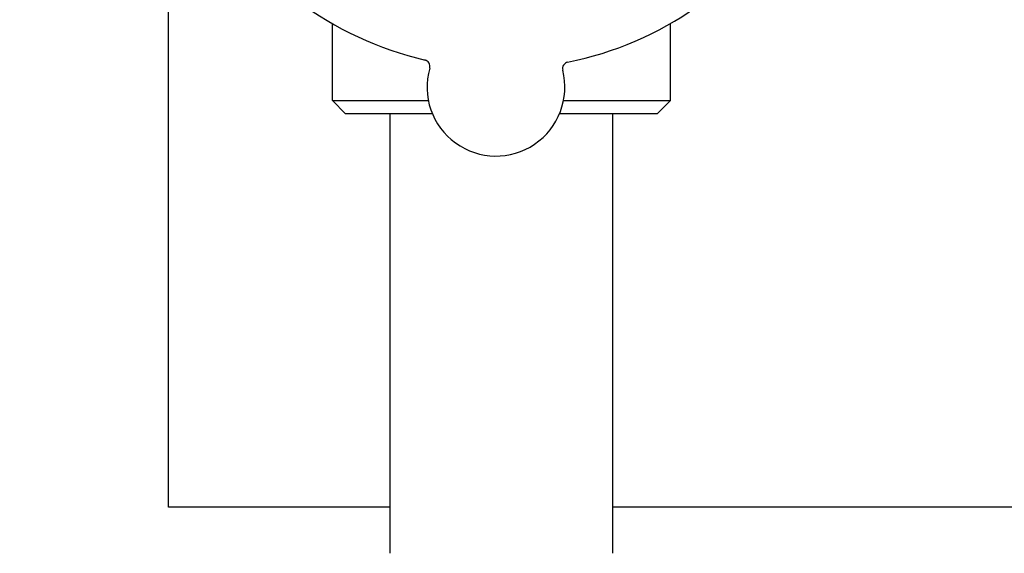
# Model space of a CAD drawing. Header units: inches. Extents: x 18 to 846, y -67 to 561.
# Tile 6 of 256: x 68.24 to 72.89, y 141.51 to 144.03. Entities that reach past the tile are written whole.
import ezdxf

# ---------------------------------------------------------------- set-up
doc = ezdxf.new("R2010")
doc.units = ezdxf.units.IN
doc.header["$LTSCALE"] = 24
doc.header["$MEASUREMENT"] = 0
doc.layers.add('Dimension (ANSI)', color=7, linetype='Continuous', lineweight=25)
doc.layers.add('Visible (ANSI)', color=7, linetype='Continuous', lineweight=30)
doc.styles.add('Note Text (ANSI)', font='tahoma.ttf')
doc.dimstyles.new('SB Fraction-16 (ANSI)', dxfattribs={"dimscale": 24, "dimtxt": 0.125, "dimasz": 0.098425, "dimexe": 0.125, "dimexo": 0.0625, "dimgap": 0.031496, "dimtad": 0, "dimtih": 1, "dimtoh": 1, "dimdec": 4, "dimrnd": 1e-08, "dimzin": 0, "dimdsep": 46, "dimlunit": 5, "dimtxsty": 'Note Text (ANSI)', "dimcen": 0.09, "dimdle": 0.393701, "dimclrd": 256, "dimclre": 256, "dimclrt": 256, "dimadec": 0, "dimazin": 3, "dimtfac": 0.96, "dimtofl": 0, "dimtmove": 0, "dimatfit": 3, "dimfxl": 1, "dimfrac": 2, "dimtolj": 1, "dimtzin": 12, "dimlwd": -1, "dimlwe": -1, "dimarcsym": 0})

# ---------------------------------------------------------------- blocks, each defined once
blk = doc.blocks.new('*D15')
at = {"layer": 'Defpoints', "color": 0, "transparency": 16777216}
for p in [(115.8191, 378.6679), (40.5863, 88.9562), (79.6941, 88.9562)]:
    blk.add_point(p, dxfattribs=at)
at = {"layer": 'Dimension (ANSI)', "transparency": 16777216}
for p, q in [((114.3191, 378.6679), (37.5863, 378.6679)), ((40.5863, 376.3057), (40.5863, 240.4618)), ((40.5863, 91.3184), (40.5863, 235.1622)), ((78.1941, 88.9562), (37.5863, 88.9562))]:
    blk.add_line(p, q, dxfattribs=at)
for points in [[(40.1926, 376.3057), (40.98, 376.3057), (40.5863, 378.6679)], [(40.1926, 91.3184), (40.98, 91.3184), (40.5863, 88.9562)]]:
    blk.add_solid(points, dxfattribs=at)
at = {"layer": 'Dimension (ANSI)', "transparency": 16777216, "insert": (31.4463, 239.7059), "char_height": 3, "attachment_point": 1, "style": 'Note Text (ANSI)'}
blk.add_mtext('\\A1;289 11/16', dxfattribs=at)

msp = doc.modelspace()

# ---------------------------------------------------------------- linework, layer by layer
at = {"layer": 'Visible (ANSI)'}
for p, q in [((68.94412, 141.73036), (68.94412, 144.5806)), ((69.71736, 143.64977), (69.71736, 144.01269)), ((71.31236, 143.64977), (71.31236, 144.01269)), ((69.71736, 143.64977), (70.17019, 143.64977)), ((69.77986, 143.58727), (69.71736, 143.64977)), ((70.80798, 143.64977), (71.31236, 143.64977)), ((71.24986, 143.58727), (71.31236, 143.64977)), ((70.18916, 143.58727), (69.77986, 143.58727)), ((69.98986, 141.51227), (69.98986, 143.58727)), ((71.24986, 143.58727), (70.789, 143.58727)), ((71.03986, 141.51227), (71.03986, 143.58727)), ((69.98986, 141.73036), (68.94412, 141.73036)), ((75.09486, 141.73036), (71.03986, 141.73036))]:
    msp.add_line(p, q, dxfattribs=at)
for centre, radius, start, end in [((70.51486, 145.39977), 1.6, 209.25836, 256.99093), ((70.51486, 145.39977), 1.6, 281.25836, 328.99093), ((70.14662, 143.81063), 0.03125, 344.006, 76.95354), ((70.83438, 143.80012), 0.03125, 101.29575, 194.24329), ((70.48908, 143.71247), 0.325, 164.006, 14.24329)]:
    msp.add_arc(centre, radius, start, end, dxfattribs=at)

# ---------------------------------------------------------------- dimensions: what is measured, and where the dimension line sits
at = {"layer": 'Dimension (ANSI)'}
dim = msp.add_linear_dim(base=(40.58635, 88.95616), p1=(115.81912, 378.66786), p2=(79.69412, 88.95616), angle=270, dimstyle='SB Fraction-16 (ANSI)', override={"dimgap": 0.031496, "dimdec": 4, "dimtol": 0, "dimlim": 0, "dimtp": 0, "dimtm": 0, "dimtdec": 2, "dimatfit": 1}, dxfattribs=at)
dim.commit()
dim.dimension.update_dxf_attribs({"geometry": '*D15', "text_midpoint": (40.58635, 237.81201), "dimtype": 160})

doc.saveas('drawing.dxf')
